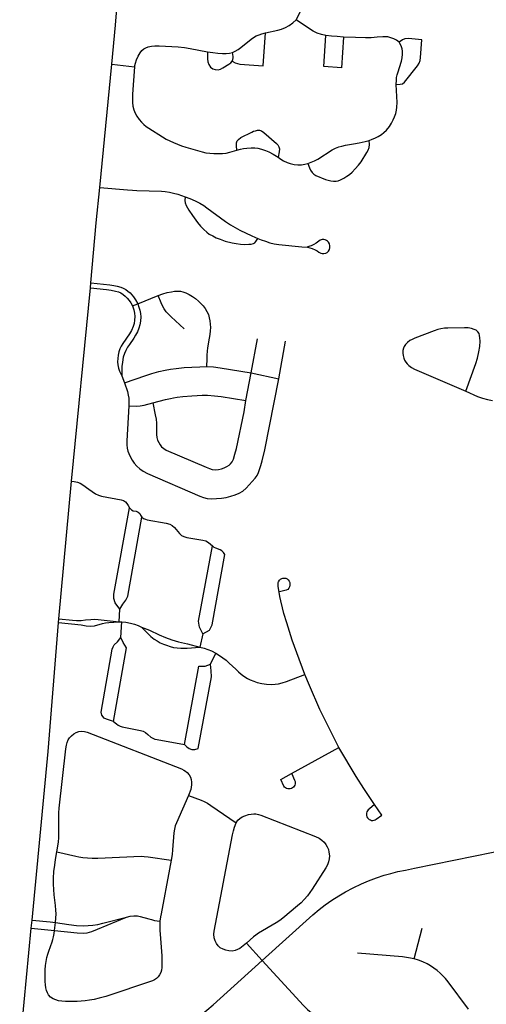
# Model space of a CAD drawing. Extents: x 1410746 to 1533160, y 578873 to 704954.
# Tile 40 of 227: x 1487214 to 1489448, y 591624 to 596335. Entities that reach past the tile are written whole.
import ezdxf

# ---------------------------------------------------------------- set-up
doc = ezdxf.new("R2010")
doc.units = 0
doc.header["$MEASUREMENT"] = 0
doc.layers.add('MC_STREETS', color=254, linetype='CONTINUOUS')

msp = doc.modelspace()

# ---------------------------------------------------------------- linework, layer by layer
at = {"layer": 'MC_STREETS'}
for p, q in [((1487597.45565, 595532.602425), (1487654.770675, 596122.2772)), ((1487654.770675, 596122.2772), (1487764.348225, 596109.4205)), ((1487462.139275, 594127.62605), (1487552.624775, 595052.299825)), ((1487552.624775, 595052.299825), (1487554.923925, 595076.928075)), ((1487778.99515, 594975.689475), (1487877.177925, 595015.022175)), ((1487754.60535, 594965.91875), (1487778.99515, 594975.689475)), ((1488321.974525, 594644.916975), (1488352.588625, 594808.629)), ((1488455.220425, 594616.89705), (1488486.963625, 594796.649825)), ((1487703.111975, 594630.45845), (1487715.6021, 594597.51905)), ((1488297.3469, 594513.6273), (1488321.974525, 594644.916975)), ((1488321.974525, 594644.916975), (1488455.220425, 594616.89705)), ((1487400.678625, 593467.644675), (1487462.139275, 594127.62605)), ((1487689.71915, 593454.561125), (1487693.74845, 593515.32865)), ((1487399.2815, 593450.034575), (1487400.678625, 593467.644675)), ((1487689.71915, 593454.561125), (1487702.866475, 593453.438925)), ((1487697.6153, 593378.42255), (1487702.866475, 593453.438925)), ((1488090.144225, 593397.224125), (1488076.739225, 593333.190275)), ((1488126.8173, 593251.939325), (1488153.34355, 593303.89855)), ((1488515.5911, 592728.23415), (1488742.283175, 592853.1401)), ((1488464.108425, 592699.867525), (1488515.5911, 592728.23415)), ((1488948.412425, 592528.435625), (1488913.183275, 592580.21245)), ((1487269.733025, 591988.29635), (1487273.4621, 592027.111175)), ((1487213.972525, 591407.8179), (1487269.733025, 591988.29635)), ((1487269.733025, 591988.29635), (1487380.469725, 591976.62945)), ((1487380.469725, 591976.62945), (1487385.86935, 592014.851525)), ((1489103.002225, 591841.22615), (1489141.317625, 591988.51275)), ((1488374.9891, 591832.930575), (1488299.927425, 591916.787225))]:
    msp.add_line(p, q, dxfattribs=at)
for points in [[(1487654.770675, 596122.2772), (1487672.0056, 596309.055275), (1487715.572725, 596837.660825)], [(1488537.15165, 596335.332), (1488549.1308, 596355.6445), (1488559.28705, 596379.342425), (1488567.359975, 596403.30075), (1488574.391225, 596430.904925), (1488582.72455, 596470.22785), (1488589.7558, 596518.66535), (1488594.96415, 596559.811175), (1488608.934, 596674.51915)], [(1488391.542225, 596271.873025), (1488449.302975, 596284.9686), (1488467.792575, 596290.43735), (1488486.802975, 596298.24985), (1488504.511325, 596307.88525), (1488520.917575, 596319.864425), (1488537.15165, 596335.332)], [(1488680.118075, 596259.728225), (1488658.71735, 596264.61065), (1488638.15825, 596271.61945), (1488619.23455, 596280.73085), (1488602.069875, 596291.046525), (1488537.15165, 596335.332)], [(1488230.552975, 596136.270675), (1488245.136325, 596129.239425), (1488256.073825, 596125.5936), (1488268.38825, 596123.2171), (1488380.292575, 596114.9165), (1488391.542225, 596271.873025)], [(1488232.896725, 596178.19775), (1488245.65715, 596184.44775), (1488259.71965, 596193.0415), (1488272.21965, 596201.895675), (1488322.21965, 596241.99985), (1488333.417575, 596250.333175), (1488345.65715, 596257.62485), (1488359.71965, 596263.614425), (1488373.261325, 596267.7811), (1488391.542225, 596271.873025)], [(1488763.391625, 596252.49115), (1488754.026225, 596104.986175), (1488669.390825, 596111.9306), (1488680.118075, 596259.728225)], [(1488763.391625, 596252.49115), (1488733.711275, 596254.56475), (1488706.1434, 596256.901), (1488680.118075, 596259.728225)], [(1489030.2415, 596227.121575), (1489018.26235, 596237.017425), (1489005.2415, 596244.309075), (1488990.39775, 596249.257), (1488977.1165, 596252.642425), (1488964.6165, 596253.423675), (1488951.8561, 596253.684075), (1488926.07485, 596251.079925), (1488896.54855, 596248.7241), (1488870.1488, 596248.023225), (1488821.554625, 596249.424975), (1488763.391625, 596252.49115)], [(1489016.569975, 596024.7214), (1489035.870675, 596026.273575), (1489046.54775, 596028.87775), (1489056.605525, 596035.9131), (1489119.204, 596114.81525), (1489126.23525, 596127.31525), (1489130.66235, 596140.856925), (1489133.0061, 596154.919425), (1489139.2561, 596238.773575), (1489075.814425, 596245.26395), (1489058.1061, 596243.87505), (1489046.994975, 596239.7084), (1489030.2415, 596227.121575)], [(1489016.569975, 596024.7214), (1489017.120675, 596045.804825), (1489018.683175, 596058.56525), (1489021.360775, 596070.7844), (1489024.41235, 596081.742325), (1489041.78665, 596136.9306), (1489045.08525, 596152.642425), (1489047.429, 596170.35075), (1489046.908175, 596184.41325), (1489045.08525, 596195.611175), (1489042.220675, 596205.507), (1489037.01235, 596217.486175), (1489030.2415, 596227.121575)], [(1487764.348225, 596109.4205), (1487767.9661, 596127.231625), (1487773.2538, 596143.65125), (1487781.32445, 596160.905775), (1487790.508325, 596176.4905), (1487799.4685, 596187.645775), (1487808.89905, 596195.2272), (1487817.40505, 596200.40475), (1487829.794, 596205.887825), (1487845.626975, 596208.867475), (1487861.59925, 596210.9448), (1487881.23375, 596210.721275), (1487973.07235, 596204.877), (1488002.57205, 596201.5374), (1488030.03215, 596197.4686), (1488113.6259, 596182.104)], [(1488113.6259, 596182.104), (1488113.080975, 596162.3329), (1488113.365475, 596148.24985), (1488115.448825, 596133.6665), (1488119.615475, 596120.9061), (1488127.948825, 596108.6665), (1488138.365475, 596100.854), (1488150.34465, 596096.426925), (1488164.667575, 596095.645675), (1488175.605075, 596098.24985), (1488186.021725, 596104.49985), (1488215.73605, 596122.846925), (1488224.302975, 596129.49985), (1488230.552975, 596136.270675)], [(1488113.6259, 596182.104), (1488138.886325, 596178.458175), (1488162.0634, 596175.5936), (1488184.980075, 596173.770675), (1488202.167575, 596173.51025), (1488218.43615, 596175.220575), (1488232.896725, 596178.19775)], [(1488230.552975, 596136.270675), (1488234.459225, 596144.864425), (1488235.761325, 596152.93735), (1488235.240475, 596159.9686), (1488232.896725, 596178.19775)], [(1487764.348225, 596109.4205), (1487753.91635, 595979.694), (1487753.655925, 595957.558575), (1487754.3204, 595939.1843), (1487756.2601, 595920.839825), (1487760.426775, 595904.173175), (1487766.676775, 595888.548175), (1487774.489275, 595873.444), (1487785.687175, 595857.558575), (1487796.624675, 595844.798175), (1487807.8226, 595833.60025), (1487819.770725, 595824.64745), (1487831.63465, 595815.953125), (1487896.89805, 595774.5374), (1487914.967975, 595764.390625), (1487933.19715, 595755.27605), (1487950.38465, 595747.46355), (1487969.655475, 595739.65105), (1487988.405475, 595732.359375), (1488009.187675, 595725.255275), (1488088.030925, 595702.610675), (1488104.958025, 595698.704425), (1488124.489275, 595696.10025), (1488143.7601, 595694.53775), (1488163.405475, 595694.33855), (1488184.499225, 595695.3802), (1488201.686725, 595697.46355), (1488219.54135, 595701.308575), (1488252.79775, 595711.169425)], [(1488887.17275, 595758.044425), (1488901.23525, 595762.992325), (1488914.776925, 595768.981925), (1488930.1415, 595776.534), (1488945.5061, 595786.169425), (1488958.0061, 595795.804825), (1488970.245675, 595807.00275), (1488984.308175, 595824.450675), (1488994.72485, 595840.336075), (1489002.53735, 595855.700675), (1489009.04775, 595870.804825), (1489013.995675, 595886.429825), (1489017.6415, 595902.836075), (1489019.1499, 595917.1266), (1489020.406775, 595938.9612), (1489016.569975, 596024.7214)], [(1488252.79775, 595711.169425), (1488251.3093, 595732.00805), (1488252.276925, 595746.06525), (1488255.335225, 595755.231375), (1488261.1311, 595762.731925), (1488272.49325, 595771.3389), (1488325.4555, 595797.882725), (1488334.0823, 595801.51105), (1488342.901925, 595804.138175), (1488352.53735, 595806.2215), (1488362.6936, 595806.481925), (1488372.0686, 595803.356925), (1488383.2665, 595796.325675), (1488443.42275, 595742.94025), (1488449.842925, 595736.0849), (1488454.8811, 595727.575675), (1488457.48525, 595717.419425), (1488456.183175, 595702.575675), (1488450.714425, 595677.836075)], [(1488593.42275, 595647.367325), (1488609.5686, 595653.0965), (1488625.97485, 595660.388175), (1488640.8186, 595668.7215), (1488709.308175, 595712.731925), (1488725.454, 595721.06525), (1488742.6415, 595727.31525), (1488755.92275, 595730.700675), (1488773.83525, 595734.654025), (1488811.44585, 595741.535), (1488839.441675, 595746.68735), (1488867.901925, 595752.575675), (1488887.17275, 595758.044425)], [(1488593.42275, 595647.367325), (1488601.23525, 595626.013175), (1488606.4436, 595615.075675), (1488613.47485, 595603.87775), (1488621.808175, 595596.8465), (1488632.48525, 595590.5965), (1488677.53735, 595571.325675), (1488690.29775, 595566.898575), (1488703.3186, 595563.773575), (1488716.59985, 595562.4715), (1488728.3186, 595563.25275), (1488738.47485, 595565.075675), (1488749.67275, 595568.981925), (1488765.558175, 595577.054825), (1488780.1415, 595586.429825), (1488792.3811, 595595.284), (1488805.66235, 595606.481925), (1488819.72485, 595621.06525), (1488836.1311, 595639.034), (1488848.11025, 595654.919425), (1488875.714425, 595699.19025), (1488881.964425, 595711.169425), (1488886.651925, 595723.929825), (1488888.47485, 595738.773575), (1488887.17275, 595758.044425)], [(1488252.79775, 595711.169425), (1488271.266075, 595716.254225), (1488285.328575, 595719.1188), (1488301.7561, 595721.325675), (1488322.0686, 595722.62775), (1488340.29775, 595721.586075), (1488354.36025, 595720.023575), (1488371.80235, 595715.8369), (1488390.95415, 595709.59265), (1488406.964425, 595702.31525), (1488427.276925, 595691.898575), (1488450.714425, 595677.836075)], [(1488450.714425, 595677.836075), (1488463.47485, 595668.461075), (1488477.276925, 595659.867325), (1488494.204, 595652.054825), (1488509.5686, 595646.586075), (1488528.579, 595642.159), (1488545.245675, 595640.336075), (1488562.433175, 595640.856925), (1488578.86635, 595643.57645), (1488593.42275, 595647.367325)], [(1487554.923925, 595076.928075), (1487580.3319, 595363.325575), (1487597.45565, 595532.602425)], [(1487597.45565, 595532.602425), (1487730.322325, 595520.679775), (1487753.393325, 595518.8806), (1487775.268325, 595517.578525), (1487892.97665, 595515.495175), (1487911.205825, 595513.672275), (1487930.47665, 595510.547275), (1487951.049575, 595505.859775), (1487970.3204, 595500.651425), (1488006.518325, 595487.891025)], [(1488006.518325, 595487.891025), (1488004.174575, 595470.703525), (1488005.565975, 595459.014975), (1488010.684975, 595445.963925), (1488023.966225, 595423.828525), (1488040.6329, 595398.307675), (1488064.85165, 595365.234775), (1488079.3664, 595347.989525), (1488095.041875, 595331.60105), (1488109.122475, 595319.401425), (1488121.8829, 595309.766025), (1488138.028725, 595300.391025), (1488154.6954, 595292.3181), (1488174.22665, 595284.5056), (1488198.184975, 595275.91185), (1488231.778725, 595267.057675), (1488250.268325, 595263.672275), (1488271.10165, 595261.328525), (1488291.41415, 595260.026425), (1488311.169675, 595260.88875), (1488322.403725, 595261.328525), (1488333.080825, 595263.932675), (1488339.591225, 595267.838925), (1488344.375325, 595273.741075), (1488354.78935, 595288.1167)], [(1488006.518325, 595487.891025), (1488028.91415, 595479.297275), (1488054.6954, 595468.09935), (1488075.72485, 595457.675925), (1488095.07455, 595446.528825), (1488110.621125, 595435.223175), (1488200.0079, 595369.401425), (1488222.924575, 595353.516025), (1488245.059975, 595340.495175), (1488268.497475, 595328.2556), (1488324.620125, 595301.801375), (1488354.78935, 595288.1167)], [(1488354.78935, 595288.1167), (1488369.53915, 595282.16185), (1488390.112075, 595274.870175), (1488411.205825, 595268.359775), (1488432.8204, 595262.891025), (1488454.4041, 595259.97065), (1488564.213125, 595249.11995), (1488591.72605, 595247.630775)], [(1488698.76175, 595253.67725), (1488696.5916, 595262.3578), (1488692.68535, 595270.1703), (1488688.128075, 595275.59565), (1488682.702725, 595279.5019), (1488676.409325, 595282.323075), (1488669.24785, 595283.40815), (1488661.43535, 595282.974125), (1488652.02395, 595280.078075), (1488645.376325, 595275.59565), (1488632.900875, 595266.07825), (1488621.938825, 595259.102575), (1488609.78605, 595253.460225), (1488592.419275, 595247.85455)], [(1488591.72605, 595247.630775), (1488614.43915, 595240.330125), (1488628.015225, 595234.580025), (1488638.8659, 595228.93765), (1488646.6784, 595223.2953), (1488655.358975, 595218.521), (1488662.3034, 595216.784875), (1488670.76695, 595216.567875), (1488679.2305, 595218.521), (1488685.957925, 595221.7762), (1488692.251325, 595228.0696), (1488696.3746, 595235.23105), (1488698.76175, 595243.6946), (1488698.76175, 595253.67725)], [(1487552.624775, 595052.299825), (1487629.649725, 595044.828025), (1487652.26035, 595041.483075), (1487673.2873, 595036.994175), (1487686.754025, 595032.977775), (1487698.0944, 595027.54385), (1487708.96225, 595020.21985), (1487718.8851, 595012.42335), (1487728.571675, 595002.736775), (1487737.617175, 594991.786575), (1487746.297725, 594980.284825), (1487754.60535, 594965.91875)], [(1487554.923925, 595076.928075), (1487646.037325, 595066.873375), (1487664.049475, 595064.0522), (1487679.891475, 595060.796975), (1487697.621875, 595055.65855), (1487708.96225, 595051.16965), (1487721.7202, 595044.318175), (1487732.11555, 595036.994175), (1487743.219675, 595027.7801), (1487751.28905, 595019.347325), (1487759.318575, 595008.930675), (1487768.95595, 594994.321625), (1487778.99515, 594975.689475)], [(1487877.177925, 595015.022175), (1487899.4877, 595023.30185), (1487919.453, 595029.161225), (1487940.286325, 595033.718525), (1487955.260275, 595036.105675), (1487968.93215, 595036.973725), (1487983.472075, 595035.888675), (1487995.624875, 595033.067475), (1488009.947775, 595027.85915), (1488024.8995, 595020.4421), (1488041.3336, 595010.970275), (1488055.7377, 595000.5154), (1488069.843625, 594988.57965), (1488081.562375, 594977.511925), (1488092.33965, 594965.5197), (1488101.310625, 594953.857425), (1488110.4252, 594939.5345), (1488117.36965, 594923.9095), (1488121.24905, 594909.23525), (1488124.097075, 594894.82965), (1488126.0502, 594878.987625), (1488126.918275, 594862.9286), (1488126.026125, 594846.129), (1488124.2032, 594828.681075), (1488121.4832, 594811.3148), (1488112.812375, 594764.6213), (1488111.07625, 594748.562275), (1488109.730775, 594730.723725), (1488109.209925, 594712.494575), (1488108.6891, 594675.775825)], [(1488001.449625, 594856.256825), (1487939.313775, 594912.95875), (1487926.083325, 594925.716675), (1487915.687975, 594938.002075), (1487906.23765, 594950.996275), (1487897.968625, 594965.408), (1487890.8476, 594980.271325), (1487877.177925, 595015.022175)], [(1487754.60535, 594965.91875), (1487760.837675, 594946.21365), (1487763.65885, 594931.2397), (1487764.960925, 594914.96365), (1487764.010375, 594898.0745), (1487761.88405, 594882.2452), (1487757.6314, 594867.1247), (1487749.362375, 594848.696575), (1487739.6758, 594832.631025), (1487707.780975, 594785.143175), (1487700.456975, 594773.094025), (1487694.078, 594761.044875), (1487689.1166, 594746.63315), (1487685.336475, 594730.80385), (1487683.4464, 594713.320775), (1487682.737625, 594698.20025), (1487684.155175, 594683.552275), (1487687.486975, 594668.00185), (1487692.261275, 594653.2449), (1487703.111975, 594630.45845)], [(1487778.99515, 594975.689475), (1487784.9262, 594959.668525), (1487789.049475, 594945.128575), (1487791.653625, 594929.7206), (1487793.172725, 594913.010525), (1487791.653625, 594892.3942), (1487788.61545, 594875.467125), (1487784.05815, 594858.75705), (1487777.330725, 594842.481025), (1487769.0842, 594826.421975), (1487759.7551, 594810.82205), (1487739.787325, 594781.717125), (1487730.88975, 594768.6963), (1487721.463175, 594752.5282), (1487715.047725, 594737.880325), (1487709.8394, 594720.5192), (1487705.716125, 594697.0817), (1487703.328975, 594676.248375), (1487702.67795, 594657.15115), (1487703.111975, 594630.45845)], [(1489230.295775, 594856.149525), (1489215.321825, 594852.4603), (1489198.11305, 594846.555325), (1489105.885075, 594811.74935), (1489092.491975, 594805.802325), (1489081.20725, 594799.5089), (1489069.922525, 594790.82835), (1489061.676, 594781.713775), (1489054.297525, 594771.2971), (1489050.8253, 594763.050575), (1489048.872175, 594751.982875), (1489048.65515, 594740.0471), (1489050.17425, 594727.894325), (1489052.86045, 594716.4643), (1489056.46765, 594706.19295), (1489062.54405, 594695.993275), (1489068.83745, 594687.963775), (1489076.979175, 594680.671725), (1489089.652875, 594671.797525), (1489104.834425, 594663.753125), (1489350.105825, 594557.364225)], [(1489350.105825, 594557.364225), (1489398.0225, 594689.395475), (1489406.0954, 594716.4788), (1489412.86625, 594745.645475), (1489416.512075, 594771.94755), (1489417.81415, 594796.426725), (1489416.96785, 594812.294775), (1489415.730825, 594824.2913), (1489412.95305, 594833.405875), (1489407.4106, 594842.390225), (1489399.411375, 594849.030875), (1489389.862775, 594853.544775), (1489377.536375, 594857.71145), (1489361.5892, 594860.706825), (1489343.360025, 594861.574875), (1489264.366975, 594859.838775), (1489247.439875, 594858.7537), (1489230.295775, 594856.149525)], [(1487715.6021, 594597.51905), (1487817.7387, 594632.541775), (1487847.2526, 594641.56955), (1487880.585925, 594651.4654), (1487910.143225, 594658.236225), (1487935.967875, 594663.22755), (1487962.70385, 594666.7285), (1488000.616175, 594670.567475), (1488037.855775, 594672.911225), (1488077.172375, 594674.856125), (1488108.6891, 594675.775825)], [(1488108.6891, 594675.775825), (1488141.5016, 594673.9529), (1488173.12065, 594670.2154), (1488321.974525, 594644.916975)], [(1487737.007975, 594487.526325), (1487726.6623, 594319.54135), (1487727.127525, 594301.030775), (1487728.690725, 594285.138125), (1487731.81715, 594270.54815), (1487736.24625, 594259.084625), (1487744.0623, 594242.410375), (1487752.399425, 594227.0388), (1487761.257625, 594212.9699), (1487774.2032, 594198.47275), (1487788.526125, 594186.233175), (1487805.800425, 594174.688025), (1487825.218275, 594164.1485), (1488075.7391, 594055.29435), (1488093.447425, 594048.5235), (1488111.155775, 594044.61725), (1488133.5516, 594042.533925), (1488155.947425, 594043.5756), (1488180.687025, 594045.658925), (1488202.822425, 594049.565175), (1488225.270625, 594055.085625), (1488244.81075, 594061.338475), (1488264.350875, 594069.936125), (1488281.806725, 594079.575925), (1488297.874525, 594093.5756), (1488341.2271, 594141.04545), (1488350.999525, 594154.7735), (1488357.79695, 594168.78525), (1488362.45785, 594182.8985), (1488368.994875, 594201.858175), (1488374.98445, 594223.733175), (1488387.978675, 594277.42975), (1488455.220425, 594616.89705)], [(1487715.6021, 594597.51905), (1487729.587675, 594556.2397), (1487733.710925, 594538.878575), (1487735.881075, 594524.33865), (1487736.749125, 594510.666775), (1487737.007975, 594487.526325)], [(1487851.54695, 594501.59775), (1487912.744875, 594517.743575), (1487935.66155, 594522.951925), (1487950.284075, 594525.813), (1487967.9924, 594528.6776), (1487995.557375, 594531.545675), (1488038.037025, 594535.52815), (1488063.0445, 594537.010925), (1488088.0445, 594538.313), (1488113.0445, 594538.573425), (1488146.0782, 594536.233175), (1488178.10945, 594532.587325), (1488297.3469, 594513.6273)], [(1489350.105825, 594557.364225), (1489405.574575, 594532.364225), (1489430.31415, 594523.51005), (1489453.75165, 594517.26005), (1489477.9704, 594512.832975)], [(1487737.007975, 594487.526325), (1487774.882375, 594486.166075), (1487791.39495, 594487.6473), (1487809.497125, 594491.113375), (1487851.54695, 594501.59775)], [(1487851.54695, 594501.59775), (1487862.9875, 594444.19975), (1487866.739275, 594424.328425), (1487868.5622, 594405.318), (1487868.18565, 594391.27695), (1487868.301775, 594350.3701), (1487870.2306, 594335.499525), (1487873.5101, 594323.02635), (1487879.4997, 594311.568), (1487886.48255, 594300.947425), (1487893.5622, 594291.77635), (1487903.332575, 594283.142325), (1487914.815975, 594276.05095), (1488106.583025, 594194.1201), (1488122.200575, 594187.5229), (1488135.7497, 594183.443), (1488150.85385, 594181.6201), (1488166.47885, 594182.922175), (1488179.7601, 594186.047175), (1488192.78095, 594190.734675), (1488205.801775, 594196.72425), (1488216.21845, 594203.234675), (1488223.2497, 594209.7451), (1488231.2317, 594220.323475), (1488236.79135, 594232.40135), (1488244.083025, 594255.578425), (1488251.883625, 594283.238875), (1488288.142925, 594458.639575), (1488297.3469, 594513.6273)], [(1487462.139275, 594127.62605), (1487475.348175, 594125.62195), (1487490.344175, 594121.721875), (1487503.1625, 594117.060675), (1487515.747775, 594110.06885), (1487545.1134, 594089.326475), (1487576.809625, 594067.185725), (1487591.259375, 594059.96085), (1487606.4083, 594055.29965), (1487699.399425, 594038.519275), (1487710.41175, 594034.65585), (1487720.14685, 594027.841275), (1487726.9614, 594020.783325), (1487732.5591, 594011.291625), (1487739.050675, 593999.536025)], [(1487693.74845, 593515.32865), (1487670.8318, 593545.536975), (1487664.06095, 593565.32865), (1487664.34665, 593586.298625), (1487739.050675, 593999.536025)], [(1487739.050675, 593999.536025), (1487749.352125, 593989.631025), (1487757.8757, 593985.842375), (1487771.2561, 593983.05985), (1487780.991175, 593979.1658), (1487788.64075, 593972.91215), (1487793.09945, 593965.183725), (1487798.6628, 593955.499625)], [(1487693.74845, 593515.32865), (1487707.81095, 593537.724475), (1487722.7208, 593558.178625), (1487731.226625, 593577.25515), (1487798.6628, 593955.499625)], [(1487798.6628, 593955.499625), (1487806.921425, 593948.83515), (1487815.5416, 593944.525075), (1487824.304025, 593942.027125), (1487914.605375, 593925.3794), (1487932.082275, 593921.1557), (1487944.682275, 593915.6634), (1487955.666875, 593905.9711), (1487978.6053, 593877.2173), (1487988.620675, 593867.848075), (1487999.92835, 593862.0327), (1488013.82065, 593857.18655), (1488090.0667, 593845.5558), (1488105.2513, 593841.3558), (1488118.497425, 593833.601975), (1488136.5945, 593817.00495)], [(1488090.144225, 593397.224125), (1488074.766825, 593429.075775), (1488070.6556, 593457.50835), (1488136.5945, 593817.00495)], [(1488090.144225, 593397.224125), (1488123.377925, 593414.75285), (1488135.922125, 593439.382575), (1488196.11185, 593775.99625), (1488189.19585, 593786.370275), (1488182.279825, 593794.3237), (1488173.854675, 593798.796475), (1488152.540925, 593806.08095), (1488144.5875, 593810.23055), (1488136.5945, 593817.00495)], [(1488455.673075, 593596.595575), (1488452.11405, 593622.7934), (1488451.204175, 593634.5298), (1488451.898075, 593641.43825), (1488453.395775, 593646.146225), (1488457.46925, 593652.991025), (1488462.353775, 593657.999225), (1488469.18905, 593661.8775), (1488474.2796, 593662.874225), (1488479.926225, 593663.496275), (1488487.5102, 593662.260375), (1488493.933425, 593659.224625)], [(1488493.933425, 593659.224625), (1488499.76575, 593654.743), (1488503.8737, 593648.472025), (1488506.573175, 593642.227925), (1488507.430825, 593636.227475), (1488507.2991, 593629.247025), (1488505.3235, 593621.608025), (1488502.821075, 593614.891), (1488497.1577, 593608.9642), (1488489.782125, 593604.7496), (1488457.33055, 593596.9918)], [(1488579.350225, 593201.1606), (1488540.0819, 593306.25075), (1488518.551475, 593366.221925), (1488492.79105, 593449.405475), (1488479.26515, 593494.106175), (1488472.16215, 593520.8348), (1488463.492875, 593554.15035), (1488459.292725, 593575.83805), (1488455.673075, 593596.595575)], [(1487273.4621, 592027.111175), (1487350.312875, 592832.8077), (1487399.2815, 593450.034575)], [(1487399.2815, 593450.034575), (1487508.1245, 593438.9376), (1487532.68955, 593434.358075), (1487553.89085, 593432.905925), (1487572.4783, 593434.358075), (1487611.160125, 593445.229525), (1487624.614975, 593448.484725), (1487640.022975, 593451.0889), (1487689.71915, 593454.561125)], [(1487400.678625, 593467.644675), (1487466.18135, 593461.9488), (1487485.6401, 593460.787075), (1487508.8744, 593461.0775), (1487529.78525, 593463.1105), (1487554.181275, 593465.724375), (1487569.864425, 593466.59565), (1487589.032725, 593465.43395), (1487689.71915, 593454.561125)], [(1487702.866475, 593453.438925), (1487721.8449, 593451.819), (1487744.422775, 593448.240125), (1487763.760675, 593442.774275), (1487781.38105, 593435.883525), (1487797.43555, 593428.65915)], [(1487797.43555, 593428.65915), (1487827.518925, 593397.6822), (1487841.22025, 593383.980875), (1487857.645975, 593371.417125), (1487871.845425, 593362.405325), (1487886.621975, 593354.111375), (1487901.989075, 593347.263625), (1487916.81385, 593341.5189), (1487933.89845, 593336.095675), (1487950.235225, 593331.856225), (1487968.1438, 593329.255475), (1487984.740875, 593327.848975), (1488001.64045, 593327.52975), (1488016.300525, 593327.9812), (1488076.739225, 593333.190275)], [(1487797.43555, 593428.65915), (1487834.9653, 593414.06425), (1487881.141025, 593392.102775), (1487911.600925, 593378.7767), (1487942.953875, 593367.983725), (1487974.6159, 593358.6419), (1488017.249, 593348.364675), (1488076.739225, 593333.190275)], [(1487662.719, 592977.38695), (1487630.0608, 592988.025075), (1487618.475175, 592993.03505), (1487607.7195, 593006.5409), (1487603.8986, 593022.0532), (1487656.724875, 593323.462225), (1487660.94235, 593333.955), (1487666.48465, 593343.931125), (1487681.72595, 593358.895325), (1487697.6153, 593378.42255)], [(1487662.719, 592977.38695), (1487726.0786, 593329.542575), (1487709.991625, 593355.292825), (1487697.6153, 593378.42255)], [(1488076.739225, 593333.190275), (1488097.66965, 593327.9686), (1488115.466625, 593321.96395), (1488131.92685, 593315.17635), (1488153.34355, 593303.89855)], [(1488153.34355, 593303.89855), (1488171.177175, 593293.361175), (1488187.0586, 593282.042125), (1488202.162775, 593270.06295), (1488217.52735, 593256.7817), (1488248.51695, 593226.833775), (1488261.27735, 593214.333775), (1488273.77735, 593203.6567), (1488287.319025, 593193.50045), (1488303.9857, 593183.3442), (1488317.4642, 593176.705525), (1488334.45445, 593169.802525), (1488350.8607, 593164.333775), (1488373.256525, 593158.604625), (1488396.1732, 593155.2192), (1488418.0482, 593154.43795), (1488437.319025, 593155.740025), (1488453.46485, 593157.823375), (1488471.1732, 593161.729625), (1488490.70445, 593167.7192), (1488579.350225, 593201.1606)], [(1488003.77105, 592866.6761), (1488072.09145, 593241.517825), (1488101.231475, 593241.83455), (1488126.8173, 593251.939325)], [(1488003.77105, 592866.6761), (1488014.89095, 592855.260225), (1488025.850325, 592847.118975), (1488038.3753, 592842.735225), (1488052.8147, 592842.277675), (1488068.268175, 592848.534025), (1488131.715325, 593191.1547), (1488131.1945, 593218.758875), (1488126.8173, 593251.939325)], [(1488742.283175, 592853.1401), (1488650.519, 593033.668775), (1488600.863875, 593149.32145), (1488579.350225, 593201.1606)], [(1487662.719, 592977.38695), (1487677.655725, 592965.4801), (1487685.170725, 592959.84385), (1487694.25135, 592954.520725), (1487703.9582, 592950.763225), (1487791.946225, 592934.48075), (1487804.4712, 592930.410125), (1487816.36995, 592924.14765), (1487827.95555, 592915.067025), (1487842.307625, 592902.3619), (1487851.126775, 592896.9058), (1487861.3371, 592893.03945), (1487871.793, 592890.6433), (1488003.77105, 592866.6761)], [(1487392.144675, 592353.3939), (1487399.441475, 592399.399425), (1487401.2644, 592422.055675), (1487402.04565, 592445.232775), (1487400.74355, 592497.3161), (1487401.242375, 592539.591025), (1487403.518275, 592561.656275), (1487435.208825, 592845.69475), (1487437.792825, 592863.132375), (1487441.413025, 592876.151), (1487446.316825, 592889.196175), (1487452.393225, 592898.527775), (1487461.941825, 592909.16145), (1487472.792525, 592917.842), (1487484.511275, 592924.352425), (1487497.098075, 592928.909725), (1487510.986975, 592930.86285), (1487524.224825, 592929.777775), (1487537.24565, 592926.52255), (1487988.2005, 592750.5243), (1487999.0512, 592744.881925), (1488007.948775, 592739.4566), (1488015.9783, 592732.51215), (1488024.87585, 592722.095475), (1488030.95225, 592710.81075), (1488035.292525, 592698.875), (1488037.028625, 592686.722225), (1488037.028625, 592673.701375), (1488035.50955, 592662.19965), (1488032.905375, 592651.34895), (1488022.665325, 592623.465125)], [(1488913.183275, 592580.21245), (1488861.634775, 592655.9741), (1488824.427, 592714.0772), (1488742.283175, 592853.1401)], [(1488516.612475, 592725.987675), (1488530.291225, 592695.901525), (1488532.3528, 592689.940725), (1488533.116675, 592684.811875), (1488532.544225, 592679.016575), (1488530.9342, 592672.917325), (1488528.130175, 592668.175325), (1488524.93235, 592663.423525), (1488519.90335, 592659.848475), (1488514.7838, 592657.094325), (1488509.116225, 592655.30375), (1488503.216625, 592654.8027), (1488497.411025, 592655.233025), (1488491.7586, 592656.657825), (1488486.4115, 592659.385925), (1488481.610025, 592663.09615), (1488478.242925, 592667.8739), (1488464.108425, 592699.867525)], [(1488022.665325, 592623.465125), (1487964.15155, 592492.157275), (1487958.5436, 592477.436425), (1487955.1582, 592462.071825), (1487952.6907, 592443.687425), (1487946.243975, 592362.7452), (1487943.617525, 592341.017325), (1487939.835775, 592313.51085)], [(1488022.665325, 592623.465125), (1488082.38455, 592601.21875), (1488096.70745, 592594.708325), (1488112.33245, 592586.6788), (1488129.74065, 592575.53205), (1488249.7695, 592492.852725)], [(1488912.405175, 592579.559425), (1488888.74145, 592559.699725), (1488882.849825, 592554.703875), (1488878.799675, 592549.754225), (1488876.201775, 592544.62455), (1488874.5138, 592538.861675), (1488874.16445, 592533.258525), (1488874.72255, 592527.1581), (1488876.630675, 592521.463575), (1488879.3942, 592516.425325), (1488883.064275, 592512.13485), (1488887.8175, 592508.2973), (1488892.821925, 592505.70125), (1488898.71005, 592504.0114), (1488904.5678, 592503.635375), (1488910.413625, 592504.220175), (1488916.37185, 592506.112775), (1488921.1464, 592508.891825), (1488948.412425, 592528.435625)], [(1488249.7695, 592492.852725), (1488257.842425, 592504.571475), (1488267.477825, 592513.165225), (1488279.717425, 592520.456875), (1488291.436175, 592525.665225), (1488309.1445, 592531.915225), (1488322.946575, 592534.258975), (1488335.186175, 592535.300625), (1488345.082, 592534.7798), (1488357.503875, 592532.7225), (1488367.73825, 592529.31105), (1488630.759075, 592427.227725), (1488647.165325, 592418.633975), (1488660.707, 592409.519375), (1488671.6445, 592399.62355), (1488680.23825, 592389.206875), (1488686.748675, 592377.227725), (1488691.633025, 592363.8567), (1488694.671225, 592352.35495), (1488696.384075, 592333.99855), (1488695.756275, 592319.58585), (1488692.7181, 592305.045925), (1488687.412, 592291.42425), (1488679.69725, 592276.4001), (1488614.159075, 592174.403575), (1488603.525375, 592158.127525), (1488591.589625, 592142.502525), (1488575.5306, 592124.707375), (1488560.967425, 592109.7798), (1488544.434625, 592095.032875), (1488473.98825, 592036.3423), (1488458.777125, 592024.663975), (1488442.477825, 592013.425625), (1488356.9976, 591963.466075), (1488343.976775, 591955.21955), (1488332.9417, 591946.8638), (1488299.927425, 591916.787225)], [(1488299.927425, 591916.787225), (1488267.73825, 591891.290225), (1488256.279925, 591885.300625), (1488245.09665, 591881.006725), (1488231.540325, 591878.790225), (1488215.3945, 591879.31105), (1488201.332, 591882.175625), (1488187.529925, 591887.383975), (1488174.509075, 591894.675625), (1488163.571575, 591904.050625), (1488156.540325, 591914.4673), (1488149.7695, 591926.706875), (1488145.082, 591941.290225), (1488143.259075, 591958.738125), (1488144.30075, 591974.363125), (1488233.36325, 592434.258975), (1488237.5353, 592454.171025), (1488241.802375, 592470.839075), (1488249.7695, 592492.852725)], [(1488374.9891, 591832.930575), (1488617.044425, 592051.3312), (1488647.585, 592077.07255), (1488676.236575, 592099.3814), (1488709.03095, 592122.11885), (1488742.2175, 592143.07875), (1488774.08695, 592161.6329), (1488810.784125, 592181.2921), (1488850.521325, 592199.850675), (1488883.272125, 592213.82435), (1488922.129125, 592228.6686), (1488958.82885, 592240.901825), (1488990.734225, 592250.080125), (1489024.8024, 592258.59715), (1489061.192025, 592266.223725), (1489104.1764, 592274.690325), (1489574.16295, 592370.6328)], [(1487385.86935, 592014.851525), (1487387.805625, 592035.853925), (1487388.402075, 592056.1761), (1487387.722725, 592074.65985), (1487385.6394, 592096.274425), (1487379.128975, 592147.3161), (1487377.30605, 592172.3161), (1487376.552175, 592197.8372), (1487376.5248, 592228.045275), (1487378.0873, 592258.514025), (1487381.472725, 592290.024425), (1487385.48485, 592317.29785), (1487392.144675, 592353.3939)], [(1487392.144675, 592353.3939), (1487482.0796, 592332.4217), (1487497.344475, 592329.35285), (1487516.132875, 592326.251575), (1487538.794125, 592323.927525), (1487561.36355, 592323.05945), (1487587.83925, 592323.276475), (1487796.17365, 592332.073625), (1487810.40975, 592331.7264), (1487828.5315, 592330.034025), (1487939.835775, 592313.51085)], [(1487939.835775, 592313.51085), (1487931.797725, 592270.53875), (1487891.071775, 592056.32265), (1487888.4798, 592041.972375), (1487885.6972, 592021.09215)], [(1487273.4621, 592027.111175), (1487359.722, 592018.4791), (1487385.86935, 592014.851525)], [(1487380.469725, 591976.62945), (1487488.836125, 591965.212275), (1487517.130625, 591963.982325), (1487537.768775, 591965.858525), (1487559.7471, 591972.2912), (1487586.81795, 591983.548375), (1487724.68945, 592040.45725)], [(1487385.86935, 592014.851525), (1487448.713225, 592005.395525), (1487485.936075, 592001.479325), (1487517.9635, 591999.422525), (1487542.3101, 592000.18755), (1487563.871625, 592001.77925), (1487588.894875, 592005.960575), (1487611.405175, 592011.270925), (1487724.68945, 592040.45725)], [(1487724.68945, 592040.45725), (1487743.43945, 592044.884325), (1487760.88735, 592047.748925), (1487777.81445, 592047.228075), (1487791.0957, 592044.623925), (1487831.83545, 592032.425), (1487845.355975, 592028.7708), (1487859.8874, 592025.5184), (1487885.6972, 592021.09215)], [(1487885.6972, 592021.09215), (1487884.6073, 592007.16815), (1487884.489925, 591993.55425), (1487885.07675, 591976.888975), (1487886.14445, 591959.895225), (1487894.217375, 591855.46815), (1487895.1432, 591829.628875), (1487894.998625, 591812.238975), (1487893.95695, 591799.47855), (1487892.134025, 591786.457725), (1487889.009025, 591775.2598), (1487883.8007, 591764.84315), (1487877.029875, 591755.207725), (1487868.95695, 591746.8744), (1487859.061125, 591740.6244), (1487849.165275, 591735.9369), (1487625.83985, 591661.42815), (1487594.41615, 591652.451975), (1487570.97865, 591646.983225), (1487548.582825, 591642.81655), (1487527.6946, 591640.11615), (1487507.948375, 591638.459575), (1487489.503625, 591637.932575), (1487432.732775, 591637.41175), (1487416.3491, 591638.5252), (1487400.4099, 591640.840075), (1487386.738025, 591644.746325), (1487374.585225, 591649.73765), (1487361.91425, 591657.548625), (1487352.2328, 591668.83485), (1487346.59045, 591678.600475), (1487342.250175, 591689.451175), (1487338.8606, 591703.18985), (1487337.041825, 591717.445975), (1487336.173775, 591733.287975), (1487335.305725, 591750.8661), (1487335.522725, 591768.66125), (1487336.082825, 591789.170725), (1487337.90575, 591809.2228), (1487340.770325, 591828.233225), (1487344.41615, 591847.24365), (1487349.10365, 591862.86865), (1487353.53075, 591877.9728), (1487368.900025, 591922.4148), (1487372.54115, 591934.483225), (1487375.36065, 591946.839975), (1487378.270325, 591962.0874), (1487380.469725, 591976.62945)], [(1489103.002225, 591841.22615), (1489075.113, 591846.850875), (1489047.2238, 591850.600675), (1488830.900925, 591867.67965)], [(1489362.559175, 591600.6831), (1489264.883775, 591730.5775), (1489252.219425, 591746.407925), (1489237.65545, 591762.23835), (1489227.73505, 591772.15875), (1489212.959975, 591785.245225), (1489197.340625, 591797.27635), (1489180.8108, 591807.712225), (1489164.639725, 591816.618025), (1489144.4845, 591826.461275), (1489122.688725, 591835.367075), (1489103.002225, 591841.22615)], [(1487632.927475, 591386.0401), (1487663.158325, 591390.982925), (1487691.174875, 591395.971875), (1487721.19595, 591402.30145), (1487748.76845, 591408.577525), (1487778.8933, 591417.6628), (1487812.707575, 591428.55085), (1487845.699925, 591440.59185), (1487876.179725, 591452.96905), (1487908.298725, 591467.208775), (1487939.89135, 591483.23195), (1487972.226425, 591500.37605), (1488002.17435, 591517.73715), (1488030.169125, 591535.966325), (1488057.7299, 591554.846525), (1488082.983025, 591573.264225), (1488110.464275, 591594.9941), (1488140.4122, 591620.60175), (1488374.9891, 591832.930575)], [(1488374.9891, 591832.930575), (1488572.8469, 591617.80855), (1488592.36455, 591599.510775), (1488611.394225, 591583.16475), (1488632.863625, 591566.57475), (1488656.77275, 591550.22875), (1488677.998175, 591537.78625), (1488727.83125, 591510.504825)]]:
    msp.add_lwpolyline(points, dxfattribs=at)

doc.saveas('drawing.dxf')
